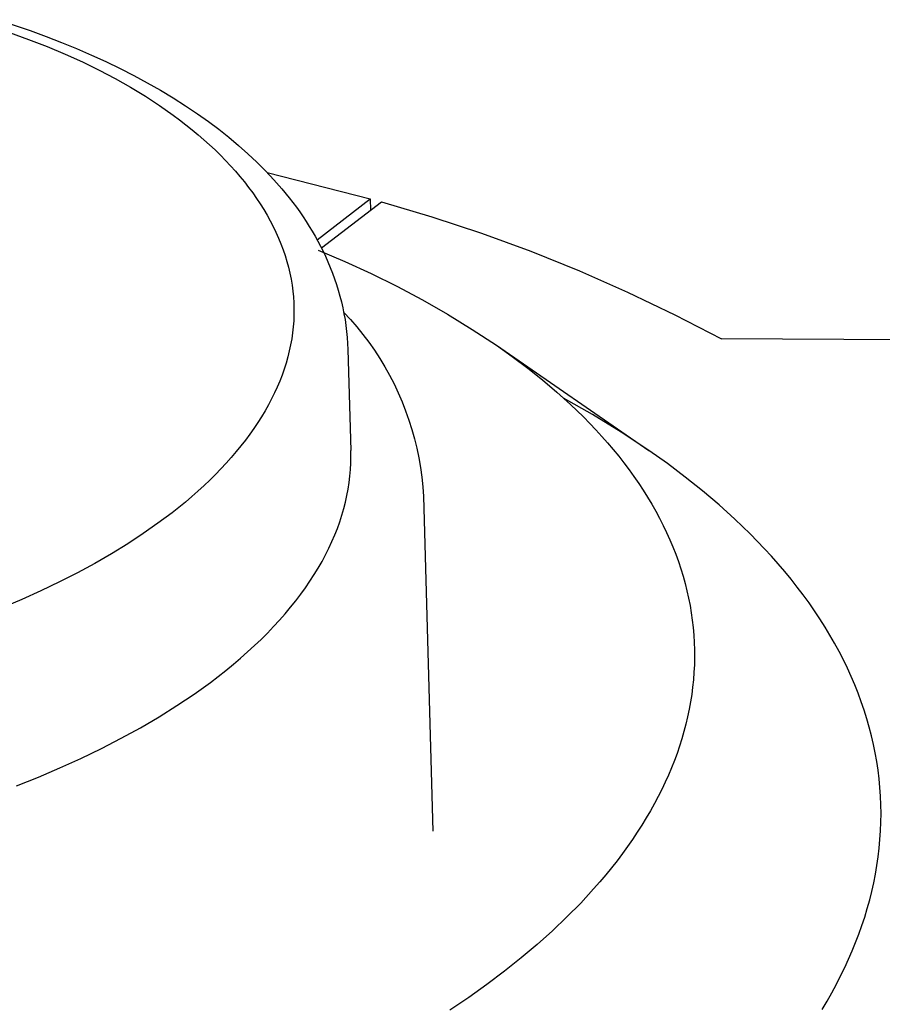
# Model space of a CAD drawing. Header units: millimetres. Extents: x 10636 to 13134, y 8891 to 10552.
# Tile 29 of 34: x 12594 to 12636, y 10110 to 10159. Entities that reach past the tile are written whole.
import ezdxf

# ---------------------------------------------------------------- set-up
doc = ezdxf.new("R2010")
doc.units = ezdxf.units.MM
doc.layers.add('Make2D$Visible$Curvas', color=7, linetype='Continuous')

msp = doc.modelspace()

# ---------------------------------------------------------------- linework, layer by layer
at = {"layer": 'Make2D$Visible$Curvas', "color": 250, "lineweight": -3, "true_color": 0x111111}
for p, q in [((12593.003, 10158.511), (12594.581, 10157.978)), ((12593.569, 10157.889), (12594.5, 10157.552)), ((12594.581, 10157.978), (12595.349, 10157.696)), ((12594.5, 10157.552), (12595.403, 10157.2)), ((12595.349, 10157.696), (12596.101, 10157.404)), ((12596.101, 10157.404), (12596.838, 10157.101)), ((12595.403, 10157.2), (12596.277, 10156.832)), ((12596.838, 10157.101), (12597.56, 10156.788)), ((12596.277, 10156.832), (12597.121, 10156.449)), ((12597.121, 10156.449), (12597.935, 10156.051)), ((12597.56, 10156.788), (12598.266, 10156.465)), ((12598.266, 10156.465), (12598.955, 10156.131)), ((12597.935, 10156.051), (12598.719, 10155.639)), ((12598.955, 10156.131), (12599.629, 10155.788)), ((12598.719, 10155.639), (12599.472, 10155.214)), ((12599.629, 10155.788), (12600.285, 10155.434)), ((12600.285, 10155.434), (12600.925, 10155.07)), ((12599.472, 10155.214), (12600.194, 10154.776)), ((12600.925, 10155.07), (12601.547, 10154.696)), ((12600.194, 10154.776), (12600.885, 10154.325)), ((12601.547, 10154.696), (12602.151, 10154.312)), ((12600.885, 10154.325), (12601.544, 10153.862)), ((12602.151, 10154.312), (12602.737, 10153.918)), ((12601.544, 10153.862), (12601.861, 10153.627)), ((12601.861, 10153.627), (12602.17, 10153.389)), ((12602.737, 10153.918), (12603.26, 10153.546)), ((12603.26, 10153.546), (12603.767, 10153.166)), ((12602.17, 10153.389), (12602.471, 10153.147)), ((12602.471, 10153.147), (12602.763, 10152.904)), ((12603.767, 10153.166), (12604.258, 10152.777)), ((12602.763, 10152.904), (12603.048, 10152.657)), ((12603.048, 10152.657), (12603.324, 10152.409)), ((12604.258, 10152.777), (12604.733, 10152.379)), ((12603.324, 10152.409), (12603.591, 10152.157)), ((12603.591, 10152.157), (12603.85, 10151.904)), ((12604.733, 10152.379), (12605.19, 10151.973)), ((12603.85, 10151.904), (12604.101, 10151.648)), ((12604.101, 10151.648), (12604.343, 10151.39)), ((12605.19, 10151.973), (12605.63, 10151.558)), ((12604.343, 10151.39), (12604.576, 10151.129)), ((12604.576, 10151.129), (12604.801, 10150.867)), ((12605.63, 10151.558), (12606.051, 10151.136)), ((12606.051, 10151.136), (12606.455, 10150.705)), ((12604.801, 10150.867), (12605.017, 10150.603)), ((12606.455, 10150.705), (12606.839, 10150.266)), ((12605.017, 10150.603), (12605.224, 10150.336)), ((12605.224, 10150.336), (12605.422, 10150.068)), ((12606.839, 10150.266), (12607.204, 10149.819)), ((12605.422, 10150.068), (12605.611, 10149.798)), ((12605.611, 10149.798), (12605.791, 10149.526)), ((12607.204, 10149.819), (12607.379, 10149.593)), ((12605.791, 10149.526), (12605.963, 10149.252)), ((12605.963, 10149.252), (12606.125, 10148.977)), ((12607.379, 10149.593), (12607.55, 10149.365)), ((12607.55, 10149.365), (12607.715, 10149.135)), ((12606.125, 10148.977), (12606.278, 10148.7)), ((12606.278, 10148.7), (12606.421, 10148.422)), ((12607.715, 10149.135), (12607.875, 10148.903)), ((12607.875, 10148.903), (12608.03, 10148.669)), ((12606.421, 10148.422), (12606.556, 10148.142)), ((12608.03, 10148.669), (12608.179, 10148.433)), ((12608.179, 10148.433), (12608.324, 10148.195)), ((12606.556, 10148.142), (12606.681, 10147.861)), ((12606.681, 10147.861), (12606.797, 10147.578)), ((12608.324, 10148.195), (12608.463, 10147.956)), ((12608.463, 10147.956), (12608.597, 10147.714)), ((12606.797, 10147.578), (12606.903, 10147.295)), ((12606.903, 10147.295), (12607, 10147.01)), ((12608.597, 10147.714), (12608.725, 10147.471)), ((12608.725, 10147.471), (12608.848, 10147.226)), ((12607, 10147.01), (12607.087, 10146.724)), ((12608.848, 10147.226), (12608.965, 10146.98)), ((12608.965, 10146.98), (12609.087, 10146.706)), ((12607.087, 10146.724), (12607.164, 10146.437)), ((12607.164, 10146.437), (12607.232, 10146.15)), ((12609.087, 10146.706), (12609.203, 10146.431)), ((12609.203, 10146.431), (12609.312, 10146.154)), ((12607.232, 10146.15), (12607.29, 10145.861)), ((12607.29, 10145.861), (12607.339, 10145.572)), ((12609.312, 10146.154), (12609.413, 10145.875)), ((12609.413, 10145.875), (12609.507, 10145.595)), ((12607.339, 10145.572), (12607.377, 10145.281)), ((12609.507, 10145.595), (12609.594, 10145.314)), ((12607.377, 10145.281), (12607.405, 10144.991)), ((12607.405, 10144.991), (12607.424, 10144.699)), ((12609.594, 10145.314), (12609.674, 10145.031)), ((12609.674, 10145.031), (12609.747, 10144.746)), ((12607.424, 10144.699), (12607.432, 10144.407)), ((12607.432, 10144.407), (12607.431, 10144.115)), ((12609.747, 10144.746), (12609.812, 10144.461)), ((12609.812, 10144.461), (12609.87, 10144.174)), ((12607.431, 10144.115), (12607.419, 10143.822)), ((12609.857, 10144.24), (12610.181, 10143.891)), ((12609.87, 10144.174), (12609.921, 10143.885)), ((12609.921, 10143.885), (12609.964, 10143.596)), ((12610.181, 10143.891), (12610.493, 10143.532)), ((12607.396, 10143.529), (12607.364, 10143.236)), ((12607.419, 10143.822), (12607.396, 10143.529)), ((12609.964, 10143.596), (12609.999, 10143.305)), ((12610.493, 10143.532), (12610.792, 10143.162)), ((12607.321, 10142.943), (12607.268, 10142.649)), ((12607.364, 10143.236), (12607.321, 10142.943)), ((12609.999, 10143.305), (12610.027, 10143.014)), ((12610.027, 10143.014), (12610.047, 10142.721)), ((12610.792, 10143.162), (12611.079, 10142.782)), ((12607.268, 10142.649), (12607.205, 10142.356)), ((12610.047, 10142.721), (12610.06, 10142.428)), ((12611.079, 10142.782), (12611.352, 10142.392)), ((12607.132, 10142.063), (12607.049, 10141.77)), ((12607.205, 10142.356), (12607.132, 10142.063)), ((12610.06, 10142.428), (12610.206, 10137.501)), ((12611.352, 10142.392), (12611.613, 10141.994)), ((12611.613, 10141.994), (12611.859, 10141.586)), ((12607.049, 10141.77), (12606.955, 10141.477)), ((12611.859, 10141.586), (12612.091, 10141.171)), ((12606.852, 10141.184), (12606.738, 10140.892)), ((12606.955, 10141.477), (12606.852, 10141.184)), ((12612.091, 10141.171), (12612.31, 10140.748)), ((12606.615, 10140.6), (12606.482, 10140.309)), ((12606.738, 10140.892), (12606.615, 10140.6)), ((12612.31, 10140.748), (12612.513, 10140.318)), ((12606.482, 10140.309), (12606.339, 10140.019)), ((12612.513, 10140.318), (12612.702, 10139.881)), ((12606.186, 10139.729), (12606.024, 10139.44)), ((12606.339, 10140.019), (12606.186, 10139.729)), ((12612.702, 10139.881), (12612.876, 10139.438)), ((12605.852, 10139.152), (12605.67, 10138.865)), ((12606.024, 10139.44), (12605.852, 10139.152)), ((12612.876, 10139.438), (12613.035, 10138.989)), ((12605.67, 10138.865), (12605.479, 10138.579)), ((12613.035, 10138.989), (12613.178, 10138.535)), ((12605.278, 10138.294), (12605.068, 10138.01)), ((12605.479, 10138.579), (12605.278, 10138.294)), ((12613.178, 10138.535), (12613.306, 10138.077)), ((12604.848, 10137.728), (12604.619, 10137.447)), ((12605.068, 10138.01), (12604.848, 10137.728)), ((12613.306, 10138.077), (12613.419, 10137.614)), ((12604.38, 10137.167), (12604.132, 10136.889)), ((12604.619, 10137.447), (12604.38, 10137.167)), ((12610.204, 10136.882), (12610.21, 10137.193)), ((12610.21, 10137.193), (12610.206, 10137.501)), ((12613.419, 10137.614), (12613.515, 10137.148)), ((12604.132, 10136.889), (12603.875, 10136.612)), ((12610.188, 10136.57), (12610.204, 10136.882)), ((12613.515, 10137.148), (12613.596, 10136.679)), ((12603.609, 10136.337), (12603.333, 10136.064)), ((12603.875, 10136.612), (12603.609, 10136.337)), ((12610.123, 10135.942), (12610.16, 10136.257)), ((12610.16, 10136.257), (12610.188, 10136.57)), ((12613.596, 10136.679), (12613.66, 10136.208)), ((12613.66, 10136.208), (12613.709, 10135.734)), ((12603.049, 10135.793), (12602.755, 10135.524)), ((12603.333, 10136.064), (12603.049, 10135.793)), ((12610.074, 10135.626), (12610.123, 10135.942)), ((12613.709, 10135.734), (12613.741, 10135.259)), ((12602.452, 10135.256), (12602.14, 10134.991)), ((12602.755, 10135.524), (12602.452, 10135.256)), ((12609.944, 10134.99), (12610.014, 10135.308)), ((12610.014, 10135.308), (12610.074, 10135.626)), ((12613.741, 10135.259), (12614.206, 10118.947)), ((12602.14, 10134.991), (12601.82, 10134.728)), ((12609.862, 10134.67), (12609.944, 10134.99)), ((12601.49, 10134.468), (12600.805, 10133.953)), ((12601.82, 10134.728), (12601.49, 10134.468)), ((12609.665, 10134.029), (12609.769, 10134.35)), ((12609.769, 10134.35), (12609.862, 10134.67)), ((12600.805, 10133.953), (12600.085, 10133.449)), ((12609.55, 10133.707), (12609.665, 10134.029)), ((12600.085, 10133.449), (12599.332, 10132.955)), ((12609.285, 10133.063), (12609.423, 10133.385)), ((12609.423, 10133.385), (12609.55, 10133.707)), ((12599.332, 10132.955), (12598.547, 10132.472)), ((12609.135, 10132.741), (12609.285, 10133.063)), ((12598.547, 10132.472), (12597.73, 10132)), ((12608.8, 10132.096), (12608.973, 10132.418)), ((12608.973, 10132.418), (12609.135, 10132.741)), ((12597.73, 10132), (12596.883, 10131.54)), ((12608.616, 10131.774), (12608.8, 10132.096)), ((12596.883, 10131.54), (12596.006, 10131.093)), ((12608.212, 10131.132), (12608.42, 10131.453)), ((12608.42, 10131.453), (12608.616, 10131.774)), ((12596.006, 10131.093), (12595.101, 10130.659)), ((12607.993, 10130.812), (12608.212, 10131.132)), ((12595.101, 10130.659), (12594.168, 10130.238)), ((12607.52, 10130.174), (12607.762, 10130.492)), ((12607.762, 10130.492), (12607.993, 10130.812)), ((12594.168, 10130.238), (12593.208, 10129.831)), ((12607.266, 10129.857), (12607.52, 10130.174)), ((12606.724, 10129.227), (12607.001, 10129.541)), ((12607.001, 10129.541), (12607.266, 10129.857)), ((12606.437, 10128.914), (12606.724, 10129.227)), ((12605.828, 10128.295), (12606.138, 10128.604)), ((12606.138, 10128.604), (12606.437, 10128.914)), ((12605.507, 10127.988), (12605.828, 10128.295)), ((12604.833, 10127.381), (12605.176, 10127.683)), ((12605.176, 10127.683), (12605.507, 10127.988)), ((12604.117, 10126.784), (12604.48, 10127.081)), ((12604.48, 10127.081), (12604.833, 10127.381)), ((12603.744, 10126.489), (12604.117, 10126.784)), ((12602.564, 10125.624), (12603.36, 10126.198)), ((12603.36, 10126.198), (12603.744, 10126.489)), ((12601.73, 10125.064), (12602.564, 10125.624)), ((12600.859, 10124.517), (12601.73, 10125.064)), ((12599.954, 10123.986), (12600.859, 10124.517)), ((12599.017, 10123.47), (12599.954, 10123.986)), ((12598.049, 10122.971), (12599.017, 10123.47)), ((12597.052, 10122.489), (12598.049, 10122.971)), ((12596.029, 10122.025), (12597.052, 10122.489)), ((12594.982, 10121.58), (12596.029, 10122.025)), ((12593.913, 10121.154), (12594.982, 10121.58))]:
    msp.add_line(p, q, dxfattribs=at)
at = {"layer": 'Make2D$Visible$Curvas', "color": 29, "lineweight": -3, "true_color": 0x4d342b}
for p, q in [((12606.13, 10151.057), (12611.151, 10149.778)), ((12608.57, 10147.771), (12611.151, 10149.778)), ((12611.151, 10149.778), (12611.167, 10149.223)), ((12608.767, 10147.391), (12611.692, 10149.624)), ((12611.692, 10149.624), (12614.146, 10148.901)), ((12614.146, 10148.901), (12616.575, 10148.099)), ((12616.575, 10148.099), (12618.977, 10147.219)), ((12608.61, 10147.267), (12609.908, 10146.72)), ((12618.977, 10147.219), (12621.35, 10146.263)), ((12609.908, 10146.72), (12611.189, 10146.133)), ((12611.189, 10146.133), (12612.452, 10145.509)), ((12621.35, 10146.263), (12623.691, 10145.23)), ((12612.452, 10145.509), (12613.696, 10144.846)), ((12613.696, 10144.846), (12614.919, 10144.146)), ((12623.691, 10145.23), (12625.997, 10144.123)), ((12614.919, 10144.146), (12616.12, 10143.41)), ((12625.997, 10144.123), (12628.266, 10142.943)), ((12616.12, 10143.41), (12617.299, 10142.638)), ((12647.94, 10142.853), (12628.266, 10142.943)), ((12617.299, 10142.638), (12618.073, 10142.087)), ((12617.299, 10142.638), (12624.732, 10137.505)), ((12618.073, 10142.087), (12618.823, 10141.523)), ((12618.823, 10141.523), (12619.546, 10140.946)), ((12619.546, 10140.946), (12620.24, 10140.355)), ((12620.24, 10140.355), (12620.906, 10139.753)), ((12621.987, 10139.256), (12620.572, 10140.06)), ((12620.906, 10139.753), (12621.542, 10139.138)), ((12621.542, 10139.138), (12621.848, 10138.826)), ((12623.374, 10138.404), (12621.987, 10139.256)), ((12621.848, 10138.826), (12622.146, 10138.512)), ((12622.146, 10138.512), (12622.437, 10138.194)), ((12622.437, 10138.194), (12622.719, 10137.874)), ((12624.732, 10137.505), (12623.374, 10138.404)), ((12622.719, 10137.874), (12622.993, 10137.552)), ((12622.993, 10137.552), (12623.258, 10137.227)), ((12623.258, 10137.227), (12623.515, 10136.899)), ((12625.631, 10136.866), (12624.732, 10137.505)), ((12623.515, 10136.899), (12623.763, 10136.569)), ((12626.501, 10136.211), (12625.631, 10136.866)), ((12623.763, 10136.569), (12624.003, 10136.236)), ((12624.003, 10136.236), (12624.234, 10135.902)), ((12627.34, 10135.541), (12626.501, 10136.211)), ((12624.234, 10135.902), (12624.456, 10135.565)), ((12624.456, 10135.565), (12624.669, 10135.226)), ((12628.148, 10134.856), (12627.34, 10135.541)), ((12624.669, 10135.226), (12624.872, 10134.885)), ((12624.872, 10134.885), (12625.067, 10134.542)), ((12628.922, 10134.157), (12628.148, 10134.856)), ((12625.067, 10134.542), (12625.253, 10134.198)), ((12625.253, 10134.198), (12625.429, 10133.851)), ((12625.429, 10133.851), (12625.596, 10133.503)), ((12629.662, 10133.443), (12628.922, 10134.157)), ((12625.596, 10133.503), (12625.753, 10133.153)), ((12630.366, 10132.715), (12629.662, 10133.443)), ((12625.753, 10133.153), (12625.901, 10132.802)), ((12625.901, 10132.802), (12626.039, 10132.449)), ((12626.039, 10132.449), (12626.168, 10132.095)), ((12630.705, 10132.347), (12630.366, 10132.715)), ((12626.168, 10132.095), (12626.287, 10131.74)), ((12631.034, 10131.975), (12630.705, 10132.347)), ((12631.353, 10131.6), (12631.034, 10131.975)), ((12626.287, 10131.74), (12626.396, 10131.384)), ((12631.663, 10131.222), (12631.353, 10131.6)), ((12626.396, 10131.384), (12626.495, 10131.026)), ((12626.495, 10131.026), (12626.585, 10130.668)), ((12631.963, 10130.842), (12631.663, 10131.222)), ((12626.585, 10130.668), (12626.665, 10130.309)), ((12632.254, 10130.458), (12631.963, 10130.842)), ((12632.534, 10130.072), (12632.254, 10130.458)), ((12626.665, 10130.309), (12626.736, 10129.949)), ((12632.804, 10129.683), (12632.534, 10130.072)), ((12626.736, 10129.949), (12626.796, 10129.588)), ((12626.796, 10129.588), (12626.847, 10129.227)), ((12633.064, 10129.291), (12632.804, 10129.683)), ((12626.847, 10129.227), (12626.887, 10128.865)), ((12633.314, 10128.897), (12633.064, 10129.291)), ((12626.887, 10128.865), (12626.918, 10128.503)), ((12633.553, 10128.5), (12633.314, 10128.897)), ((12626.918, 10128.503), (12626.94, 10128.141)), ((12626.94, 10128.141), (12626.951, 10127.778)), ((12633.782, 10128.101), (12633.553, 10128.5)), ((12634, 10127.7), (12633.782, 10128.101)), ((12626.951, 10127.778), (12626.953, 10127.416)), ((12634.207, 10127.297), (12634, 10127.7)), ((12626.953, 10127.416), (12626.945, 10127.053)), ((12634.404, 10126.892), (12634.207, 10127.297)), ((12626.927, 10126.691), (12626.899, 10126.328)), ((12626.945, 10127.053), (12626.927, 10126.691)), ((12634.59, 10126.485), (12634.404, 10126.892)), ((12626.899, 10126.328), (12626.862, 10125.966)), ((12634.764, 10126.076), (12634.59, 10126.485)), ((12626.862, 10125.966), (12626.815, 10125.605)), ((12634.928, 10125.666), (12634.764, 10126.076)), ((12635.081, 10125.254), (12634.928, 10125.666)), ((12626.759, 10125.243), (12626.693, 10124.883)), ((12626.815, 10125.605), (12626.759, 10125.243)), ((12635.222, 10124.84), (12635.081, 10125.254)), ((12626.693, 10124.883), (12626.617, 10124.523)), ((12635.353, 10124.425), (12635.222, 10124.84)), ((12626.617, 10124.523), (12626.533, 10124.164)), ((12635.472, 10124.009), (12635.353, 10124.425)), ((12626.438, 10123.805), (12626.335, 10123.448)), ((12626.533, 10124.164), (12626.438, 10123.805)), ((12635.58, 10123.592), (12635.472, 10124.009)), ((12626.335, 10123.448), (12626.223, 10123.091)), ((12635.677, 10123.173), (12635.58, 10123.592)), ((12626.223, 10123.091), (12626.101, 10122.736)), ((12635.762, 10122.754), (12635.677, 10123.173)), ((12625.97, 10122.382), (12625.83, 10122.029)), ((12626.101, 10122.736), (12625.97, 10122.382)), ((12635.836, 10122.334), (12635.762, 10122.754)), ((12635.899, 10121.913), (12635.836, 10122.334)), ((12625.83, 10122.029), (12625.682, 10121.677)), ((12635.95, 10121.491), (12635.899, 10121.913)), ((12625.525, 10121.327), (12625.359, 10120.979)), ((12625.682, 10121.677), (12625.525, 10121.327)), ((12635.99, 10121.069), (12635.95, 10121.491)), ((12625.359, 10120.979), (12625.184, 10120.631)), ((12636.019, 10120.647), (12635.99, 10121.069)), ((12625.184, 10120.631), (12624.999, 10120.283)), ((12636.036, 10120.224), (12636.019, 10120.647)), ((12624.805, 10119.934), (12624.602, 10119.586)), ((12624.999, 10120.283), (12624.805, 10119.934)), ((12636.043, 10119.802), (12636.036, 10120.224)), ((12624.602, 10119.586), (12624.388, 10119.238)), ((12636.037, 10119.379), (12636.043, 10119.802)), ((12624.388, 10119.238), (12624.166, 10118.89)), ((12635.993, 10118.533), (12636.021, 10118.956)), ((12636.021, 10118.956), (12636.037, 10119.379)), ((12623.933, 10118.542), (12623.691, 10118.194)), ((12624.166, 10118.89), (12623.933, 10118.542)), ((12635.955, 10118.111), (12635.993, 10118.533)), ((12623.691, 10118.194), (12623.439, 10117.847)), ((12635.905, 10117.689), (12635.955, 10118.111)), ((12623.177, 10117.501), (12622.906, 10117.155)), ((12623.439, 10117.847), (12623.177, 10117.501)), ((12635.844, 10117.268), (12635.905, 10117.689)), ((12622.906, 10117.155), (12622.625, 10116.809)), ((12635.772, 10116.847), (12635.844, 10117.268)), ((12622.625, 10116.809), (12622.334, 10116.465)), ((12635.689, 10116.427), (12635.772, 10116.847)), ((12622.034, 10116.122), (12621.405, 10115.438)), ((12622.334, 10116.465), (12622.034, 10116.122)), ((12635.595, 10116.007), (12635.689, 10116.427)), ((12635.374, 10115.172), (12635.49, 10115.589)), ((12635.49, 10115.589), (12635.595, 10116.007)), ((12621.405, 10115.438), (12620.737, 10114.759)), ((12635.248, 10114.755), (12635.374, 10115.172)), ((12620.737, 10114.759), (12620.031, 10114.086)), ((12635.112, 10114.34), (12635.248, 10114.755)), ((12634.964, 10113.927), (12635.112, 10114.34)), ((12620.031, 10114.086), (12619.288, 10113.419)), ((12634.807, 10113.514), (12634.964, 10113.927)), ((12619.288, 10113.419), (12618.509, 10112.759)), ((12634.639, 10113.104), (12634.807, 10113.514)), ((12618.509, 10112.759), (12617.692, 10112.108)), ((12634.273, 10112.287), (12634.461, 10112.695)), ((12634.461, 10112.695), (12634.639, 10113.104)), ((12634.074, 10111.881), (12634.273, 10112.287)), ((12617.692, 10112.108), (12616.84, 10111.465)), ((12633.865, 10111.474), (12634.074, 10111.881)), ((12616.84, 10111.465), (12615.953, 10110.832)), ((12633.644, 10111.066), (12633.865, 10111.474)), ((12615.953, 10110.832), (12615.032, 10110.209)), ((12633.412, 10110.659), (12633.644, 10111.066)), ((12633.169, 10110.252), (12633.412, 10110.659))]:
    msp.add_line(p, q, dxfattribs=at)

doc.saveas('drawing.dxf')
